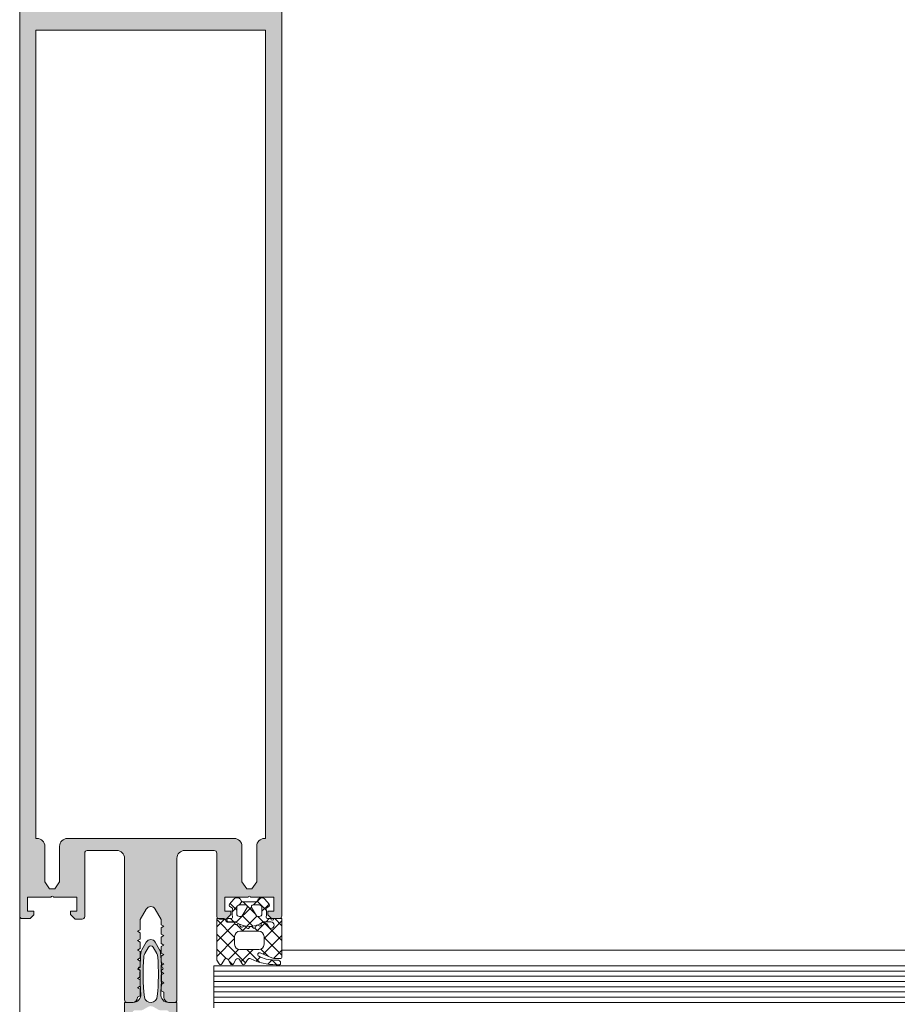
# Model space of a CAD drawing. Header units: millimetres. Extents: x 71658 to 298332, y -154437 to -30421.
# Tile 8 of 155: x 90930 to 91098, y -60280 to -60092. Entities that reach past the tile are written whole.
import ezdxf

# ---------------------------------------------------------------- set-up
doc = ezdxf.new("R2010")
doc.units = ezdxf.units.MM
doc.header["$LTSCALE"] = 500
doc.header["$MEASUREMENT"] = 0
doc.linetypes.add('Solid Line', pattern=[0])
for name, color, linetype, lineweight in [('A-13-UKS', 250, 'Continuous', 5), ('DR', 250, 'Continuous', 9), ('SEINAD', 7, 'Continuous', 13)]:
    doc.layers.add(name, color=color, linetype=linetype, lineweight=lineweight)

# ---------------------------------------------------------------- blocks, each defined once
blk = doc.blocks.new('lülanduks')
at = {"layer": 'A-13-UKS', "extrusion": (0, 0, -1)}
h = blk.add_hatch(color=256, dxfattribs=at)
edge = h.paths.add_edge_path()
edge.add_arc((-90978.78880027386, -58692.59207830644), 1.500000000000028, 89.99999999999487, 180)
edge.add_line((-90980.28880027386, -58692.59207830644), (-90980.28880027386, -58865.59207830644))
edge.add_arc((-90979.78880027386, -58865.59207830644), 0.4999999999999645, 180, 269.9999999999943)
edge.add_line((-90979.78880027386, -58866.09207830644), (-90978.28880027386, -58866.09207830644))
edge.add_line((-90978.28880027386, -58866.09207830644), (-90977.58880027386, -58865.39207830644))
edge.add_line((-90977.58880027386, -58865.39207830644), (-90977.58880027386, -58864.69207830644))
edge.add_line((-90977.58880027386, -58864.69207830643), (-90978.78880027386, -58864.69207830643))
edge.add_line((-90978.78880027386, -58864.69207830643), (-90978.78880027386, -58861.99207830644))
edge.add_line((-90978.78880027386, -58861.99207830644), (-90974.33374924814, -58861.99207830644))
edge.add_ellipse((-90974.08880027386, -58862.04207830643), major_axis=(-0.2500000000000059, 0), ratio=1, start_angle=191.5369590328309, end_angle=348.4630409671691, ccw=False)
edge.add_line((-90973.84385129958, -58861.99207830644), (-90969.38880027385, -58861.99207830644))
edge.add_line((-90969.38880027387, -58861.99207830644), (-90969.38880027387, -58864.69207830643))
edge.add_line((-90969.38880027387, -58864.69207830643), (-90970.58880027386, -58864.69207830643))
edge.add_line((-90970.58880027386, -58864.69207830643), (-90970.58880027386, -58865.29207830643))
edge.add_line((-90970.58880027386, -58865.29207830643), (-90969.68880027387, -58866.19207830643))
edge.add_line((-90969.68880027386, -58866.19207830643), (-90968.38880027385, -58866.19207830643))
edge.add_arc((-90968.38880027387, -58865.69207830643), 0.5000000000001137, 270.0000000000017, 360)
edge.add_line((-90967.88880027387, -58865.69207830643), (-90967.88880027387, -58853.59207830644))
edge.add_ellipse((-90967.38880027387, -58853.59207830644), major_axis=(-0.4999999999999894, 0), ratio=1, start_angle=270.0000000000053, end_angle=360, ccw=False)
edge.add_line((-90967.38880027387, -58853.09207830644), (-90961.78880027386, -58853.09207830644))
edge.add_ellipse((-90961.78880027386, -58854.59207830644), major_axis=(-1.500000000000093, 0), ratio=1, start_angle=180, end_angle=270.0000000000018, ccw=False)
edge.add_line((-90960.28880027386, -58854.59207830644), (-90960.28880027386, -58881.59207830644))
edge.add_arc((-90959.78880027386, -58881.59207830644), 0.4999999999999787, 180, 270.0000000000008)
edge.add_line((-90959.78880027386, -58882.09207830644), (-90958.78880027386, -58882.09207830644))
edge.add_arc((-90958.78880027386, -58881.09207830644), 1.000000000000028, 270.0000000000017, 360)
edge.add_line((-90957.78880027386, -58881.09207830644), (-90957.78880027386, -58880.14485510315))
edge.add_line((-90957.78880027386, -58880.14485510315), (-90957.28880027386, -58879.85617996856))
edge.add_line((-90957.28880027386, -58879.85617996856), (-90957.28880027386, -58878.63353023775))
edge.add_line((-90957.28880027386, -58878.63353023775), (-90957.78880027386, -58878.34485510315))
edge.add_line((-90957.78880027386, -58878.34485510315), (-90957.28880027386, -58878.05617996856))
edge.add_line((-90957.28880027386, -58878.05617996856), (-90957.28880027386, -58876.83353023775))
edge.add_line((-90957.28880027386, -58876.83353023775), (-90957.78880027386, -58876.54485510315))
edge.add_line((-90957.78880027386, -58876.54485510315), (-90957.28880027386, -58876.25617996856))
edge.add_line((-90957.28880027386, -58876.25617996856), (-90957.28880027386, -58875.03353023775))
edge.add_line((-90957.28880027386, -58875.03353023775), (-90957.78880027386, -58874.74485510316))
edge.add_line((-90957.78880027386, -58874.74485510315), (-90957.28880027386, -58874.45617996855))
edge.add_line((-90957.28880027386, -58874.45617996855), (-90957.28880027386, -58873.23353023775))
edge.add_line((-90957.28880027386, -58873.23353023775), (-90957.78880027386, -58872.94485510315))
edge.add_line((-90957.78880027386, -58872.94485510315), (-90957.28880027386, -58872.65617996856))
edge.add_line((-90957.28880027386, -58872.65617996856), (-90957.28880027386, -58871.43353023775))
edge.add_line((-90957.28880027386, -58871.43353023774), (-90957.78880027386, -58871.14485510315))
edge.add_line((-90957.78880027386, -58871.14485510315), (-90957.28880027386, -58870.85617996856))
edge.add_line((-90957.28880027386, -58870.85617996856), (-90957.28880027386, -58869.63353023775))
edge.add_line((-90957.28880027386, -58869.63353023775), (-90957.78880027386, -58869.34485510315))
edge.add_line((-90957.78880027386, -58869.34485510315), (-90957.28880027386, -58869.05617996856))
edge.add_line((-90957.28880027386, -58869.05617996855), (-90957.28880027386, -58867.83353023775))
edge.add_line((-90957.28880027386, -58867.83353023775), (-90957.78880027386, -58867.54485510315))
edge.add_line((-90957.78880027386, -58867.54485510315), (-90957.28880027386, -58867.25617996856))
edge.add_line((-90957.28880027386, -58867.25617996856), (-90957.28880027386, -58866.25617996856))
edge.add_line((-90957.28880027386, -58866.25617996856), (-90956.15482563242, -58864.29207830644))
edge.add_ellipse((-90955.28880022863, -58864.79207830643), major_axis=(-1.00000000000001, 0), ratio=1, start_angle=210.0000000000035, end_angle=330.00000000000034, ccw=False)
edge.add_line((-90954.42277482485, -58864.29207830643), (-90953.28880027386, -58866.25617987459))
edge.add_line((-90953.28880027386, -58866.25617987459), (-90953.28880027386, -58868.20340317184))
edge.add_line((-90953.28880027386, -58868.20340317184), (-90952.78880027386, -58868.49207830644))
edge.add_line((-90952.78880027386, -58868.49207830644), (-90953.28880027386, -58868.78075344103))
edge.add_line((-90953.28880027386, -58868.78075344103), (-90953.28880027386, -58870.00340317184))
edge.add_line((-90953.28880027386, -58870.00340317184), (-90952.78880027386, -58870.29207830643))
edge.add_line((-90952.78880027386, -58870.29207830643), (-90953.28880027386, -58870.58075344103))
edge.add_line((-90953.28880027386, -58870.58075344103), (-90953.28880027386, -58871.80340317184))
edge.add_line((-90953.28880027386, -58871.80340317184), (-90952.78880027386, -58872.09207830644))
edge.add_line((-90952.78880027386, -58872.09207830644), (-90953.28880027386, -58872.38075344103))
edge.add_line((-90953.28880027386, -58872.38075344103), (-90953.28880027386, -58873.60340317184))
edge.add_line((-90953.28880027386, -58873.60340317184), (-90952.78880027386, -58873.89207830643))
edge.add_line((-90952.78880027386, -58873.89207830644), (-90953.28880027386, -58874.18075344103))
edge.add_line((-90953.28880027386, -58874.18075344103), (-90953.28880027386, -58875.40340317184))
edge.add_line((-90953.28880027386, -58875.40340317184), (-90952.78880027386, -58875.69207830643))
edge.add_line((-90952.78880027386, -58875.69207830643), (-90953.28880027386, -58875.98075344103))
edge.add_line((-90953.28880027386, -58875.98075344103), (-90953.28880027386, -58877.20340317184))
edge.add_line((-90953.28880027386, -58877.20340317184), (-90952.78880027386, -58877.49207830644))
edge.add_line((-90952.78880027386, -58877.49207830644), (-90953.28880027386, -58877.78075344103))
edge.add_line((-90953.28880027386, -58877.78075344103), (-90953.28880027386, -58879.00340317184))
edge.add_line((-90953.28880027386, -58879.00340317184), (-90952.78880027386, -58879.29207830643))
edge.add_line((-90952.78880027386, -58879.29207830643), (-90953.28880027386, -58879.58075344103))
edge.add_line((-90953.28880027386, -58879.58075344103), (-90953.28880027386, -58880.80340317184))
edge.add_line((-90953.28880027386, -58880.80340317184), (-90952.78880027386, -58881.09207830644))
edge.add_arc((-90951.78880027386, -58881.09207830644), 0.9999999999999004, 180, 270.0000000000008)
edge.add_line((-90951.78880027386, -58882.09207830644), (-90950.78880027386, -58882.09207830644))
edge.add_arc((-90950.78880027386, -58881.59207830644), 0.4999999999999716, 269.9999999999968, 360)
edge.add_line((-90950.28880027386, -58881.59207830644), (-90950.28880027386, -58854.59207830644))
edge.add_ellipse((-90948.78880027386, -58854.59207830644), major_axis=(-1.500000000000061, 0), ratio=1, start_angle=270.00000000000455, end_angle=360, ccw=False)
edge.add_line((-90948.78880027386, -58853.09207830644), (-90943.18880018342, -58853.09207830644))
edge.add_ellipse((-90943.18880018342, -58853.59207830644), major_axis=(-0.500000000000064, 0), ratio=1, start_angle=180, end_angle=269.99999999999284, ccw=False)
edge.add_line((-90942.68880018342, -58853.59207830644), (-90942.68880018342, -58865.69207830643))
edge.add_arc((-90942.18880018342, -58865.69207830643), 0.5000000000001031, 180, 270.0000000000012)
edge.add_line((-90942.18880018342, -58866.19207830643), (-90940.88880018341, -58866.19207830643))
edge.add_line((-90940.88880018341, -58866.19207830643), (-90939.98880018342, -58865.29207830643))
edge.add_line((-90939.98880018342, -58865.29207830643), (-90939.98880018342, -58864.69207830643))
edge.add_line((-90939.98880018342, -58864.69207830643), (-90941.18880018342, -58864.69207830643))
edge.add_line((-90941.18880018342, -58864.69207830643), (-90941.18880018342, -58861.99207830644))
edge.add_line((-90941.18880018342, -58861.99207830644), (-90936.73374915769, -58861.99207830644))
edge.add_ellipse((-90936.48880018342, -58862.04207830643), major_axis=(-0.2500000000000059, 0), ratio=1, start_angle=191.5369590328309, end_angle=348.4630409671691, ccw=False)
edge.add_line((-90936.24385120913, -58861.99207830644), (-90931.7888001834, -58861.99207830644))
edge.add_line((-90931.7888001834, -58861.99207830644), (-90931.7888001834, -58864.69207830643))
edge.add_line((-90931.7888001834, -58864.69207830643), (-90932.9888001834, -58864.69207830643))
edge.add_line((-90932.98880018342, -58864.69207830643), (-90932.98880018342, -58865.39207830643))
edge.add_line((-90932.98880018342, -58865.39207830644), (-90932.28880018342, -58866.09207830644))
edge.add_line((-90932.2888001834, -58866.09207830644), (-90930.7888001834, -58866.09207830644))
edge.add_arc((-90930.7888001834, -58865.59207839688), 0.4999999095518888, 270.0000000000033, 360)
edge.add_line((-90930.28880027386, -58865.59207839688), (-90930.28880027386, -58692.59207830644))
edge.add_arc((-90931.78880027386, -58692.59207830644), 1.500000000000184, 0, 89.99999999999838)
edge.add_line((-90931.78880027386, -58691.09207830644), (-90978.78880027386, -58691.09207830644))
edge = h.paths.add_edge_path()
edge.add_line((-90933.38880027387, -58696.59207830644), (-90933.38880027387, -58850.79207830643))
edge.add_line((-90933.38880027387, -58850.79207830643), (-90933.58880018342, -58850.79207830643))
edge.add_arc((-90933.58880018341, -58852.29207830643), 1.500000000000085, 89.99999999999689, 180)
edge.add_line((-90935.08880018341, -58852.29207830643), (-90935.08880018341, -58859.09207830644))
edge.add_line((-90935.08880018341, -58859.09207830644), (-90935.99906998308, -58860.39207830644))
edge.add_line((-90935.99906998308, -58860.39207830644), (-90936.97853038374, -58860.39207830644))
edge.add_line((-90936.97853038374, -58860.39207830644), (-90937.88880018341, -58859.09207830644))
edge.add_line((-90937.88880018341, -58859.09207830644), (-90937.88880018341, -58852.29207830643))
edge.add_arc((-90939.38880018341, -58852.29207830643), 1.499999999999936, 0, 89.99999999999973)
edge.add_line((-90939.38880018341, -58850.79207830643), (-90971.18880027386, -58850.79207830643))
edge.add_arc((-90971.18880027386, -58852.29207830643), 1.500000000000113, 89.9999999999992, 180)
edge.add_line((-90972.68880027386, -58852.29207830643), (-90972.68880027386, -58859.09207830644))
edge.add_line((-90972.68880027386, -58859.09207830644), (-90973.59907007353, -58860.39207830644))
edge.add_line((-90973.59907007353, -58860.39207830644), (-90974.57853047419, -58860.39207830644))
edge.add_line((-90974.57853047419, -58860.39207830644), (-90975.48880027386, -58859.09207830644))
edge.add_line((-90975.48880027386, -58859.09207830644), (-90975.48880027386, -58852.29207830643))
edge.add_arc((-90976.98880027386, -58852.29207830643), 1.500000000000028, 0, 90.00000000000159)
edge.add_line((-90976.98880027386, -58850.79207830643), (-90977.18880027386, -58850.79207830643))
edge.add_line((-90977.18880027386, -58850.79207830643), (-90977.18880027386, -58696.59207830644))
edge.add_line((-90977.18880027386, -58696.59207830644), (-90933.38880027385, -58696.59207830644))
at = {"layer": 'A-13-UKS'}
h = blk.add_hatch(color=256, dxfattribs=at)
edge = h.paths.add_edge_path()
edge.add_line((90960.28922751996, -58882.0969464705), (90960.29050926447, -58914.23244809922))
edge.add_arc((90958.29050926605, -58914.23252787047), 2.000000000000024, 335.0249806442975, 360.002285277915, ccw=False)
edge.add_line((90960.10349318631, -58915.07697402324), (90959.01135044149, -58917.42175021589))
edge.add_ellipse((90959.28329802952, -58917.5484171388), major_axis=(0.2999999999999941, 0), ratio=1, start_angle=155.0249806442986, end_angle=274.9990580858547)
edge.add_line((90959.30943983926, -58917.84727597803), (90959.96561912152, -58917.7898785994))
edge.add_arc((90959.9917263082, -58918.08880540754), 0.3000646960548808, 360.0130158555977, 454.99134122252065, ccw=False)
edge.add_line((90960.29179099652, -58918.08873724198), (90960.29050925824, -58923.78963445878))
edge.add_arc((90959.29055603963, -58923.78968124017), 0.9999532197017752, 269.9973194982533, 360.0026805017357, ccw=False)
edge.add_line((90959.29050925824, -58924.78963445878), (90958.94050315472, -58924.78963445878))
edge.add_arc((90958.94050315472, -58923.78963445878), 0.9999999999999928, 180, 270, ccw=False)
edge.add_line((90957.94050315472, -58923.78963445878), (90957.94050315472, -58923.3894879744))
edge.add_line((90957.94050315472, -58923.3894879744), (90958.69082664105, -58923.3894879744))
edge.add_ellipse((90958.69082664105, -58923.0894879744), major_axis=(0.29999999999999, 0), ratio=1, start_angle=269.999999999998, end_angle=360)
edge.add_line((90958.99082664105, -58923.0894879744), (90958.99082664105, -58920.14537634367))
edge.add_ellipse((90957.99082664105, -58920.14537634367), major_axis=(1.000000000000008, 0), ratio=1, start_angle=0, end_angle=45.00036926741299)
edge.add_line((90958.69792886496, -58919.43826500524), (90955.99758199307, -58916.73795294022))
edge.add_ellipse((90955.29047522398, -58917.4443249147), major_axis=(0.9994805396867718, 0), ratio=1, start_angle=44.97021488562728, end_angle=135.0297851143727)
edge.add_line((90954.5833684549, -58916.73795294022), (90951.88173796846, -58919.43961668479))
edge.add_ellipse((90952.58884910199, -58920.1467191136), major_axis=(1.000000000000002, 0), ratio=1, start_angle=135.0003526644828, end_angle=180)
edge.add_line((90951.58884910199, -58920.1467191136), (90951.58884910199, -58923.0894879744))
edge.add_ellipse((90951.88884910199, -58923.0894879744), major_axis=(0.3000000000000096, 0), ratio=1, start_angle=180, end_angle=269.9999999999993)
edge.add_line((90951.88884910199, -58923.3894879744), (90952.6380739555, -58923.3894879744))
edge.add_line((90952.6380739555, -58923.3894879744), (90952.6380739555, -58923.78963445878))
edge.add_arc((90951.6380739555, -58923.78963445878), 0.9999999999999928, 269.99999999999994, 360, ccw=False)
edge.add_line((90951.6380739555, -58924.78963445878), (90951.28928855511, -58924.78963445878))
edge.add_arc((90951.2910366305, -58923.78666280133), 1.002973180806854, 180.1697589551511, 269.900139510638, ccw=False)
edge.add_line((90950.28806785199, -58923.78963445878), (90950.28934959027, -58918.08873724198))
edge.add_arc((90950.58930249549, -58918.0886887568), 0.2999529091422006, 84.99706321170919, 180.0092614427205, ccw=False)
edge.add_line((90950.61546043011, -58917.7898785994), (90951.27170354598, -58917.847286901))
edge.add_ellipse((90951.29784776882, -58917.54842827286), major_axis=(0.3000000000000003, 0), ratio=1, start_angle=265.0004792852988, end_angle=385.0007600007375)
edge.add_line((90951.56973842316, -58917.42163918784), (90950.476745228, -58915.07778888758))
edge.add_arc((90952.28934959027, -58914.23252832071), 2.000000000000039, 180, 205.0007600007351, ccw=False)
edge.add_line((90950.28934959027, -58914.23252832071), (90950.28934959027, -58882.0969464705))
edge.add_line((90950.28934959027, -58882.0969464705), (90951.9044666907, -58882.0969464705))
edge.add_ellipse((90951.9044666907, -58880.5969464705), major_axis=(1.500000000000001, 0), ratio=1, start_angle=270, end_angle=365.3974822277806)
edge.add_arc((90991.09181167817, -58876.89438914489), 37.86187162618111, 178.5184805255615, 185.3974822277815, ccw=False)
edge.add_line((90953.24259666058, -58875.91548895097), (90953.06580725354, -58875.81349036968))
edge.add_arc((90953.19074217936, -58875.59694646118), 0.2499999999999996, 119.99451277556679, 240.01721959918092, ccw=False)
edge.add_line((90953.06576291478, -58875.38042813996), (90953.25376522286, -58875.27190896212))
edge.add_arc((90991.69862859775, -58876.20930228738), 38.4562898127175, 534.6582817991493, 538.6032453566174, ccw=False)
edge.add_arc((90954.90283339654, -58872.76883542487), 1.499999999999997, 510.0012617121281, 534.6582817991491, ccw=False)
edge.add_line((90953.6037787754, -58872.01886403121), (90954.42814353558, -58870.5909497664))
edge.add_arc((90955.290722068, -58871.09705913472), 1.000094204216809, 390.3947608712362, 509.5981445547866, ccw=False)
edge.add_line((90956.15336326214, -58870.59105657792), (90956.97766083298, -58872.01883594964))
edge.add_arc((90955.67861042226, -58872.76881463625), 1.499999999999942, 365.3417505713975, 389.9990599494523, ccw=False)
edge.add_arc((90918.88281716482, -58876.20930228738), 38.4562898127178, 361.3968078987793, 365.3417505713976, ccw=False)
edge.add_line((90957.3276796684, -58875.27187322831), (90957.51574388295, -58875.38042813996))
edge.add_arc((90957.39076461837, -58875.59694646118), 0.2499999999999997, 299.9827804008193, 420.0054872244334, ccw=False)
edge.add_line((90957.51569954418, -58875.81349036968), (90957.33891013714, -58875.91548895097))
edge.add_arc((90919.48969511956, -58876.89438914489), 37.86187162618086, 354.60251777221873, 361.4815194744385, ccw=False)
edge.add_ellipse((90958.67704010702, -58880.5969464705), major_axis=(1.499999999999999, 0), ratio=1, start_angle=174.6025177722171, end_angle=270)
edge.add_line((90958.67704010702, -58882.0969464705), (90960.28922751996, -58882.0969464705))
edge = h.paths.add_edge_path()
edge.add_ellipse((90955.29075339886, -58880.86035922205), major_axis=(1.237737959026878, 0), ratio=1, start_angle=189.8940386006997, end_angle=358.2230016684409)
edge.add_ellipse((90914.24171763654, -58876.65023748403), major_axis=(42.49906671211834, 0), ratio=1, start_angle=354.2627309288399, end_angle=364.4060430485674)
edge.add_ellipse((90955.11961796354, -58873.50051747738), major_axis=(1.500000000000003, 0), ratio=1, start_angle=4.406043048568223, end_angle=30.0006371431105)
edge.add_line((90956.41864772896, -58872.7505030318), (90955.7237367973, -58871.54691290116))
edge.add_ellipse((90955.29072288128, -58871.79696669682), major_axis=(0.5000279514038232, 0), ratio=1, start_angle=30.0052687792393, end_angle=149.9947312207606)
edge.add_line((90954.85770896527, -58871.54691290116), (90954.16277651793, -58872.75060027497))
edge.add_ellipse((90955.46182246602, -58873.50058669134), major_axis=(1.499999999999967, 0), ratio=1, start_angle=150.0005991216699, end_angle=175.5940539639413)
edge.add_ellipse((90996.33972812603, -58876.65023748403), major_axis=(42.49906671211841, 0), ratio=1, start_angle=175.5940539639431, end_angle=185.9734797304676)
edge = h.paths.add_edge_path()
edge.add_arc((90953.36614419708, -58882.58917974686), 0.9999999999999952, 269.99999999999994, 299.9988134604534, ccw=False)
edge.add_line((90953.36614419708, -58883.58917974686), (90952.28825095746, -58883.58917974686))
edge.add_ellipse((90952.2879278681, -58884.08885665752), major_axis=(0.4996770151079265, 0), ratio=1, start_angle=89.96295275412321, end_angle=180.0370472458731)
edge.add_line((90951.78825095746, -58884.08917974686), (90951.78825095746, -58896.05155462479))
edge.add_ellipse((90952.08825095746, -58896.05155462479), major_axis=(0.3000000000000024, 0), ratio=1, start_angle=180, end_angle=269.9999999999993)
edge.add_line((90952.08825095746, -58896.35155462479), (90952.38906882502, -58896.35155462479))
edge.add_arc((90952.38906882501, -58896.6515546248), 0.3000000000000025, 360.0082283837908, 450.0000000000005, ccw=False)
edge.add_line((90952.68906882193, -58896.65151154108), (90952.68931296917, -58898.35155462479))
edge.add_ellipse((90953.18939645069, -58898.35146065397), major_axis=(0.5000834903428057, 0), ratio=1, start_angle=180.010766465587, end_angle=314.9905684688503)
edge.add_line((90953.54295066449, -58898.70513128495), (90954.22868064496, -58898.01940130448))
edge.add_arc((90955.28934959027, -58899.07905127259), 1.499292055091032, 404.9724649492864, 495.0275350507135, ccw=False)
edge.add_line((90956.35001853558, -58898.01940130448), (90957.03574851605, -58898.70513128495))
edge.add_ellipse((90957.38928320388, -58898.3515861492), major_axis=(0.4999809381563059, 0), ratio=1, start_angle=225.0008466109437, end_angle=360.003612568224)
edge.add_line((90957.88926414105, -58898.35155462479), (90957.88902000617, -58896.65159770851))
edge.add_arc((90958.18902000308, -58896.6515546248), 0.2999999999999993, 90.00000000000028, 180.0082283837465, ccw=False)
edge.add_line((90958.18902000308, -58896.35155462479), (90958.48812888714, -58896.35155462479))
edge.add_ellipse((90958.48812888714, -58896.05155462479), major_axis=(0.3000000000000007, 0), ratio=1, start_angle=269.9999999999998, end_angle=360)
edge.add_line((90958.78812888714, -58896.05155462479), (90958.78812888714, -58884.08917974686))
edge.add_ellipse((90958.28832720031, -58884.0889814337), major_axis=(0.4998017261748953, 0), ratio=1, start_angle=359.9772659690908, end_angle=450.0227340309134)
edge.add_line((90958.28812888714, -58883.58917974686), (90957.21029667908, -58883.58917974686))
edge.add_arc((90957.21029667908, -58882.58917974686), 0.9999999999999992, 239.9995447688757, 270, ccw=False)
edge.add_line((90956.71028979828, -58883.45520117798), (90955.78794578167, -58882.92267584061))
edge.add_ellipse((90955.28825095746, -58883.79113666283), major_axis=(1.001957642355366, 0), ratio=1, start_angle=60.08474642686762, end_angle=119.9152535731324)
edge.add_line((90954.78855613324, -58882.92267584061), (90953.86612626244, -58883.45521550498))
edge = h.paths.add_edge_path()
edge.add_ellipse((90952.28915716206, -58900.59712025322), major_axis=(0.4998076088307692, 0), ratio=1, start_angle=89.97794086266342, end_angle=180.0220591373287)
edge.add_line((90951.78934959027, -58900.59731268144), (90951.78934959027, -58912.99207586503))
edge.add_ellipse((90952.08934959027, -58912.99207586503), major_axis=(0.2999999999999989, 0), ratio=1, start_angle=180, end_angle=270.0000000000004)
edge.add_line((90952.08934959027, -58913.29207586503), (90952.39016745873, -58913.29207586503))
edge.add_arc((90952.39016745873, -58913.59207586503), 0.2999999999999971, 360.0102853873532, 450.0000000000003, ccw=False)
edge.add_line((90952.69016745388, -58913.59202201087), (90952.69047263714, -58915.29207586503))
edge.add_ellipse((90953.19055611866, -58915.2919818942), major_axis=(0.5000834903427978, 0), ratio=1, start_angle=180.010766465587, end_angle=314.9905684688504)
edge.add_line((90953.54411033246, -58915.64565252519), (90954.22984031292, -58914.95992254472))
edge.add_arc((90955.29047874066, -58916.01929199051), 1.499072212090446, 404.9657042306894, 495.0342957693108, ccw=False)
edge.add_line((90956.3511171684, -58914.95992254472), (90957.03690818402, -58915.64565252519))
edge.add_ellipse((90957.39044287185, -58915.29210738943), major_axis=(0.4999809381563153, 0), ratio=1, start_angle=225.0008466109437, end_angle=360.003612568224)
edge.add_line((90957.89042380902, -58915.29207586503), (90957.8901186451, -58913.59212971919))
edge.add_arc((90958.19011864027, -58913.59207586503), 0.2999999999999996, 89.99999999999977, 180.0102853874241, ccw=False)
edge.add_line((90958.19011864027, -58913.29207586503), (90958.48922751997, -58913.29207586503))
edge.add_ellipse((90958.48922751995, -58912.99207586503), major_axis=(0.2999999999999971, 0), ratio=1, start_angle=269.9999999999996, end_angle=360)
edge.add_line((90958.78922751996, -58912.99207586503), (90958.78922751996, -58900.59731268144))
edge.add_ellipse((90958.2895245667, -58900.59701563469), major_axis=(0.4997030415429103, 0), ratio=1, start_angle=359.9659407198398, end_angle=450.03405928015)
edge.add_line((90958.28922751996, -58900.09731268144), (90956.30448630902, -58900.09731268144))
edge.add_line((90956.30448630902, -58900.09731268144), (90955.64292625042, -58899.43572210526))
edge.add_ellipse((90955.28934959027, -58899.78902615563), major_axis=(0.4998401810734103, 0), ratio=1, start_angle=44.97790378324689, end_angle=135.0220962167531)
edge.add_line((90954.93577293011, -58899.43572210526), (90954.27421287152, -58900.09731268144))
edge.add_line((90954.27421287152, -58900.09731268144), (90952.28934959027, -58900.09731268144))
at = {"layer": 'A-13-UKS', "color": 7, "extrusion": (0, 0, -1)}
for p, q in [((90930.28880027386, -58865.59207839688), (90930.28880027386, -58692.59207830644)), ((90980.28880027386, -58692.59207830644), (90980.28880027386, -58865.59207830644)), ((90977.18880027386, -58696.59207830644), (90933.38880027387, -58696.59207830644)), ((90933.38880027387, -58696.59207830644), (90933.38880027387, -58850.79207830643)), ((90977.18880027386, -58850.79207830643), (90977.18880027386, -58696.59207830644)), ((90933.38880027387, -58850.79207830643), (90933.58880018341, -58850.79207830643)), ((90939.38880018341, -58850.79207830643), (90971.18880027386, -58850.79207830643)), ((90976.98880027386, -58850.79207830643), (90977.18880027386, -58850.79207830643)), ((90935.08880018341, -58852.29207830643), (90935.08880018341, -58859.09207830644)), ((90937.88880018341, -58859.09207830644), (90937.88880018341, -58852.29207830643)), ((90948.78880027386, -58853.09207830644), (90943.18880018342, -58853.09207830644)), ((90967.38880027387, -58853.09207830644), (90961.78880027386, -58853.09207830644)), ((90972.68880027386, -58852.29207830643), (90972.68880027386, -58859.09207830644)), ((90975.48880027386, -58859.09207830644), (90975.48880027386, -58852.29207830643)), ((90942.68880018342, -58853.59207830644), (90942.68880018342, -58865.69207830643)), ((90950.28880027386, -58881.59207830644), (90950.28880027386, -58854.59207830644)), ((90960.28880027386, -58854.59207830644), (90960.28880027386, -58881.59207830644)), ((90967.88880027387, -58865.69207830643), (90967.88880027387, -58853.59207830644)), ((90935.08880018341, -58859.09207830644), (90935.99906998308, -58860.39207830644)), ((90936.97853038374, -58860.39207830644), (90937.88880018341, -58859.09207830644)), ((90972.68880027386, -58859.09207830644), (90973.59907007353, -58860.39207830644)), ((90974.57853047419, -58860.39207830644), (90975.48880027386, -58859.09207830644)), ((90935.99906998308, -58860.39207830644), (90936.97853038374, -58860.39207830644)), ((90973.59907007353, -58860.39207830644), (90974.57853047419, -58860.39207830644)), ((90936.24385120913, -58861.99207830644), (90931.7888001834, -58861.99207830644)), ((90931.7888001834, -58861.99207830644), (90931.7888001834, -58864.69207830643)), ((90941.18880018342, -58861.99207830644), (90936.73374915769, -58861.99207830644)), ((90941.18880018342, -58864.69207830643), (90941.18880018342, -58861.99207830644)), ((90973.84385129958, -58861.99207830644), (90969.38880027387, -58861.99207830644)), ((90969.38880027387, -58861.99207830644), (90969.38880027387, -58864.69207830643)), ((90978.78880027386, -58861.99207830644), (90974.33374924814, -58861.99207830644)), ((90978.78880027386, -58864.69207830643), (90978.78880027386, -58861.99207830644)), ((90931.7888001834, -58864.69207830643), (90932.98880018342, -58864.69207830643)), ((90932.98880018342, -58864.69207830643), (90932.98880018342, -58865.39207830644)), ((90939.98880018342, -58865.29207830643), (90939.98880018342, -58864.69207830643)), ((90939.98880018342, -58864.69207830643), (90941.18880018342, -58864.69207830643)), ((90954.42277482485, -58864.29207830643), (90953.28880027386, -58866.25617987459)), ((90957.28880027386, -58866.25617996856), (90956.15482563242, -58864.29207830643)), ((90969.38880027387, -58864.69207830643), (90970.58880027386, -58864.69207830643)), ((90970.58880027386, -58864.69207830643), (90970.58880027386, -58865.29207830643)), ((90977.58880027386, -58865.39207830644), (90977.58880027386, -58864.69207830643)), ((90977.58880027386, -58864.69207830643), (90978.78880027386, -58864.69207830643)), ((90932.2888001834, -58866.09207830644), (90930.7888001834, -58866.09207830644)), ((90932.98880018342, -58865.39207830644), (90932.2888001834, -58866.09207830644)), ((90940.88880018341, -58866.19207830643), (90939.98880018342, -58865.29207830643)), ((90942.18880018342, -58866.19207830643), (90940.88880018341, -58866.19207830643)), ((90953.28880027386, -58866.25617987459), (90953.28880027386, -58868.20340317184)), ((90957.28880027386, -58867.25617996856), (90957.28880027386, -58866.25617996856)), ((90969.68880027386, -58866.19207830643), (90968.38880027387, -58866.19207830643)), ((90970.58880027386, -58865.29207830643), (90969.68880027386, -58866.19207830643)), ((90978.28880027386, -58866.09207830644), (90977.58880027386, -58865.39207830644)), ((90979.78880027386, -58866.09207830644), (90978.28880027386, -58866.09207830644)), ((90953.28880027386, -58868.20340317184), (90952.78880027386, -58868.49207830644)), ((90952.78880027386, -58868.49207830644), (90953.28880027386, -58868.78075344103)), ((90957.78880027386, -58867.54485510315), (90957.28880027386, -58867.25617996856)), ((90957.28880027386, -58867.83353023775), (90957.78880027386, -58867.54485510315)), ((90957.28880027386, -58869.05617996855), (90957.28880027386, -58867.83353023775)), ((90953.28880027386, -58870.00340317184), (90952.78880027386, -58870.29207830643)), ((90952.78880027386, -58870.29207830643), (90953.28880027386, -58870.58075344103)), ((90953.28880027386, -58868.78075344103), (90953.28880027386, -58870.00340317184)), ((90957.78880027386, -58869.34485510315), (90957.28880027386, -58869.05617996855)), ((90957.28880027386, -58869.63353023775), (90957.78880027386, -58869.34485510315)), ((90957.28880027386, -58870.85617996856), (90957.28880027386, -58869.63353023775)), ((90953.28880027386, -58871.80340317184), (90952.78880027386, -58872.09207830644)), ((90952.78880027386, -58872.09207830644), (90953.28880027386, -58872.38075344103)), ((90953.28880027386, -58870.58075344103), (90953.28880027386, -58871.80340317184)), ((90957.78880027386, -58871.14485510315), (90957.28880027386, -58870.85617996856)), ((90957.28880027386, -58871.43353023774), (90957.78880027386, -58871.14485510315)), ((90957.28880027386, -58872.65617996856), (90957.28880027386, -58871.43353023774)), ((90953.28880027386, -58873.60340317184), (90952.78880027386, -58873.89207830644)), ((90952.78880027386, -58873.89207830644), (90953.28880027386, -58874.18075344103)), ((90953.28880027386, -58872.38075344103), (90953.28880027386, -58873.60340317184)), ((90957.78880027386, -58872.94485510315), (90957.28880027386, -58872.65617996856)), ((90957.28880027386, -58873.23353023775), (90957.78880027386, -58872.94485510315)), ((90957.28880027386, -58874.45617996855), (90957.28880027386, -58873.23353023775)), ((90953.28880027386, -58875.40340317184), (90952.78880027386, -58875.69207830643)), ((90952.78880027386, -58875.69207830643), (90953.28880027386, -58875.98075344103)), ((90953.28880027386, -58874.18075344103), (90953.28880027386, -58875.40340317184)), ((90953.28880027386, -58875.98075344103), (90953.28880027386, -58877.20340317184)), ((90957.78880027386, -58874.74485510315), (90957.28880027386, -58874.45617996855)), ((90957.28880027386, -58875.03353023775), (90957.78880027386, -58874.74485510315)), ((90957.28880027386, -58876.25617996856), (90957.28880027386, -58875.03353023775)), ((90953.28880027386, -58877.20340317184), (90952.78880027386, -58877.49207830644)), ((90952.78880027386, -58877.49207830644), (90953.28880027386, -58877.78075344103)), ((90953.28880027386, -58877.78075344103), (90953.28880027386, -58879.00340317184)), ((90957.78880027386, -58876.54485510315), (90957.28880027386, -58876.25617996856)), ((90957.28880027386, -58876.83353023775), (90957.78880027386, -58876.54485510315)), ((90957.28880027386, -58878.05617996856), (90957.28880027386, -58876.83353023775)), ((90953.28880027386, -58879.00340317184), (90952.78880027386, -58879.29207830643)), ((90952.78880027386, -58879.29207830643), (90953.28880027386, -58879.58075344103)), ((90953.28880027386, -58879.58075344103), (90953.28880027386, -58880.80340317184)), ((90957.78880027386, -58878.34485510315), (90957.28880027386, -58878.05617996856)), ((90957.28880027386, -58878.63353023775), (90957.78880027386, -58878.34485510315)), ((90957.28880027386, -58879.85617996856), (90957.28880027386, -58878.63353023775)), ((90953.28880027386, -58880.80340317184), (90952.78880027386, -58881.09207830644)), ((90957.78880027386, -58880.14485510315), (90957.28880027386, -58879.85617996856)), ((90957.78880027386, -58881.09207830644), (90957.78880027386, -58880.14485510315)), ((90951.78880027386, -58882.09207830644), (90950.78880027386, -58882.09207830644)), ((90959.78880027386, -58882.09207830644), (90958.78880027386, -58882.09207830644))]:
    blk.add_line(p, q, dxfattribs=at)
at = {"layer": 'A-13-UKS', "color": 7}
for p, q in [((90970.30904473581, -58863.35147955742), (90971.12538995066, -58862.378563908)), ((90977.05225761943, -58862.37860133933), (90977.86866386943, -58863.35151698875)), ((90970.88881768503, -58864.09279730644), (90970.38881768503, -58863.80411627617)), ((90970.88881768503, -58864.22018530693), (90970.88881768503, -58864.09279730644)), ((90971.68876365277, -58863.99207678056), (90971.68876365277, -58865.1920737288)), ((90973.3887758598, -58863.49207678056), (90972.18876365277, -58863.49207678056)), ((90972.72483543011, -58865.54207983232), (90973.64860251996, -58863.9420737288)), ((90972.9382561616, -58862.8927927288), (90975.23950859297, -58862.8927927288)), ((90974.5289736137, -58863.9420737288), (90975.45274070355, -58865.54207983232)), ((90975.98875144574, -58863.49207678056), (90974.78880027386, -58863.49207678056)), ((90976.48875144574, -58865.1920737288), (90976.48875144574, -58863.99207678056)), ((90977.78882988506, -58863.8041537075), (90977.28882988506, -58864.09283473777)), ((90977.28882988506, -58864.09283473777), (90977.28882988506, -58864.22022273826)), ((90967.8888420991, -58873.99279578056), (90967.8888420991, -58866.09279730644)), ((90967.8888420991, -58866.09279730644), (90969.24266289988, -58866.09279730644)), ((90969.92912530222, -58866.09279730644), (90970.5798673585, -58866.09279730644)), ((90972.18876365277, -58865.6920737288), (90972.46500876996, -58865.6920737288)), ((90975.7125673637, -58865.6920737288), (90975.98875144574, -58865.6920737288)), ((90977.58418890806, -58866.09279730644), (90978.18882989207, -58866.09279730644)), ((90978.78886651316, -58866.09279730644), (90980.28886651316, -58866.09279730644)), ((90980.28886651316, -58866.09279730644), (90980.28886651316, -58873.4924524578)), ((90970.03642510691, -58866.79279425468), (90971.30882500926, -58866.79279425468)), ((90971.33674250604, -58866.69279578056), (90970.11882256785, -58866.69279578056)), ((90971.30882500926, -58866.79279425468), (90971.30882500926, -58866.94773962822)), ((90971.74504327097, -58867.21504309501), (90971.88249444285, -58867.14501288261)), ((90975.8888420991, -58868.49279730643), (90972.2888420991, -58868.49279730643)), ((90972.30845879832, -58867.33467200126), (90972.36210870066, -58867.53483679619)), ((90972.85258721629, -58867.68013098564), (90972.95958184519, -58867.58380225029)), ((90973.44475030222, -58867.66064551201), (90973.54472588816, -58867.83380225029)), ((90974.05613946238, -58867.84719946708), (90974.13456963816, -58867.72645666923)), ((90974.62303399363, -58867.67511084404), (90974.76445245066, -58867.81649878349)), ((90975.2618889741, -58867.6970682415), (90975.306383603, -58867.56015112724)), ((90975.76494073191, -58867.38411047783), (90975.95103692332, -58867.49154761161)), ((90976.35887383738, -58867.27012732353), (90976.3663811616, -58867.12635901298)), ((90978.18882989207, -58866.69279578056), (90976.9048423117, -58866.69279578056)), ((90977.56102227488, -58867.30539801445), (90977.84245538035, -58867.79279425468)), ((90971.2888420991, -58869.49279730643), (90971.2888420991, -58870.99279730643)), ((90976.8888420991, -58870.99279730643), (90976.8888420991, -58869.49279730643)), ((90953.6037787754, -58872.01886403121), (90954.42814353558, -58870.5909497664)), ((90954.85770896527, -58871.54691290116), (90954.16277651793, -58872.75060027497)), ((90956.41864772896, -58872.7505030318), (90955.7237367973, -58871.54691290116)), ((90956.15336326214, -58870.59105657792), (90956.97766083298, -58872.01883594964)), ((90972.2888420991, -58871.99279730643), (90975.8888420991, -58871.99279730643)), ((90968.32188653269, -58874.74279578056), (90967.8888420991, -58873.99279578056)), ((90969.32933282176, -58873.89779455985), (90968.84147881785, -58874.74279578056)), ((90970.52733086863, -58874.74279578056), (90970.03947686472, -58873.89779455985)), ((90971.53483819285, -58873.89779455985), (90971.04692315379, -58874.74279578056)), ((90972.73283623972, -58874.74279578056), (90972.24498223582, -58873.89779455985)), ((90973.71477289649, -58873.94197433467), (90973.25242852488, -58874.74279578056)), ((90978.38969659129, -58873.60600073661), (90976.18120049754, -58872.62270911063)), ((90980.08885430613, -58873.69244940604), (90978.79643487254, -58873.69244940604)), ((90978.83885430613, -58873.9924524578), (90979.44883965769, -58873.9924524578)), ((90953.06576291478, -58875.38042813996), (90953.25376522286, -58875.27190896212)), ((90953.24259666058, -58875.91548895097), (90953.06580725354, -58875.81349036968)), ((90957.3276796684, -58875.27187322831), (90957.51574388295, -58875.38042813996)), ((90957.51569954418, -58875.81349036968), (90957.33891013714, -58875.91548895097)), ((90979.84886407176, -58874.89245398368), (90979.17882012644, -58874.89245398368)), ((90980.04881524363, -58874.59245093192), (90980.04881524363, -58874.69244940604)), ((90950.28934959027, -58914.23252832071), (90950.28934959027, -58882.0969464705)), ((90950.28934959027, -58882.0969464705), (90951.9044666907, -58882.0969464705)), ((90958.67704010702, -58882.0969464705), (90960.28922751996, -58882.0969464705)), ((90960.28922751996, -58882.0969464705), (90960.29050926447, -58914.23244809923))]:
    blk.add_line(p, q, dxfattribs=at)
at = {"layer": 'A-13-UKS', "linetype": 'Continuous'}
for p, q in [((90972.72727536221, -58862.8461046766), (90972.06597365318, -58863.50740638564)), ((90976.26839563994, -58862.1113144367), (90974.88763329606, -58863.49207678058)), ((90977.35026749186, -58864.51564455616), (90975.58695475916, -58862.75233182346)), ((90971.68876365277, -58864.46680079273), (90970.42967543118, -58863.20771257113)), ((90971.70409325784, -58863.86928678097), (90970.7973644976, -58864.77601554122)), ((90974.50143087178, -58863.87827920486), (90971.581324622, -58866.79838545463)), ((90975.29205107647, -58865.2637581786), (90972.92078049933, -58862.89248760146)), ((90977.85308661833, -58863.33295349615), (90976.48875144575, -58864.69728866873)), ((90969.42147091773, -58866.15190912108), (90967.88884209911, -58867.6845379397)), ((90971.2888420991, -58869.67953931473), (90967.88884209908, -58866.27953931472)), ((90971.10842860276, -58866.69279578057), (90970.50843012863, -58866.09279730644)), ((90974.75415706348, -58867.53219420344), (90972.73918631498, -58865.51722345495)), ((90975.54505893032, -58865.64098118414), (90973.62750306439, -58867.55853705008)), ((90976.74674237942, -58866.71844948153), (90975.72036662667, -58865.69207372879)), ((90980.28886651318, -58866.50983367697), (90976.88884209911, -58869.90985809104)), ((90977.89957284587, -58866.09279730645), (90977.29957437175, -58866.69279578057)), ((90980.28886651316, -58867.45424357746), (90978.92742024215, -58866.09279730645)), ((90971.32758869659, -58867.05212138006), (90967.88884209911, -58870.49086797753)), ((90971.30882500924, -58866.89319218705), (90971.20842707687, -58866.79279425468)), ((90972.90843012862, -58868.49279730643), (90971.65911939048, -58867.24348656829)), ((90973.47426881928, -58867.7117712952), (90972.69324280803, -58868.49279730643)), ((90975.71476016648, -58868.49279730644), (90975.09983467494, -58867.8778718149)), ((90977.10088339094, -58866.89148676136), (90975.49957284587, -58868.49279730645)), ((90980.28886651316, -58870.26057361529), (90976.84501484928, -58866.81672195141)), ((90973.35979692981, -58874.55682418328), (90967.8888420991, -58869.08586935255)), ((90971.28884209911, -58869.89719801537), (90967.88884209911, -58873.29719801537)), ((90980.28886651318, -58869.31616371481), (90976.7355204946, -58872.86950973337)), ((90980.28886651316, -58873.06690365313), (90976.8888420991, -58869.66687923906)), ((90969.6894894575, -58873.69284674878), (90967.8888420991, -58871.8921993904)), ((90972.03288476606, -58871.95948538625), (90970.05964419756, -58873.93272595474)), ((90974.80590288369, -58871.99279730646), (90972.48506446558, -58874.31363572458)), ((90976.02700684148, -58874.41770405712), (90973.6021000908, -58871.99279730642)), ((90977.72624343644, -58873.31061061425), (90976.3136933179, -58871.89806049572)), ((90980.28886651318, -58872.12249375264), (90978.72171126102, -58873.68964900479)), ((90976.19444075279, -58873.4105894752), (90975.40150325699, -58874.20352697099)), ((90978.43205731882, -58873.97930294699), (90977.63140280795, -58874.77995745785)), ((90979.30808680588, -58874.89245398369), (90978.39223193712, -58873.97659911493)), ((90970.87598119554, -58874.87933848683), (90970.23759725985, -58874.24095455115))]:
    blk.add_line(p, q, dxfattribs=at)
at = {"layer": 'A-13-UKS'}
for p, q in [((91864.91738514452, -58872.09207830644), (90980.28886651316, -58872.09207830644)), ((90967.28880027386, -58875.09207830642), (91864.91738514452, -58875.09207830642)), ((90967.28880027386, -58875.09207830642), (90967.28880027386, -58883.09207830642)), ((90967.28880027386, -58876.09207830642), (91864.91738514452, -58876.09207830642)), ((90967.28880027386, -58877.09207830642), (91864.91738514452, -58877.09207830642)), ((90967.28880027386, -58878.09207830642), (91864.91738514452, -58878.09207830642)), ((90967.28880027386, -58879.09207830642), (91864.91738514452, -58879.09207830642)), ((90967.28880027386, -58880.09207830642), (91864.91738514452, -58880.09207830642)), ((90967.28880027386, -58881.09207830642), (91864.91738514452, -58881.09207830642)), ((90967.28880027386, -58882.09207830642), (91864.91738514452, -58882.09207830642))]:
    blk.add_line(p, q, dxfattribs=at)
at = {"layer": 'A-13-UKS', "color": 7, "extrusion": (0, 0, -1)}
for centre, radius, start, end in [((-90933.58880018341, -58852.29207830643), 1.500000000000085, 90, 180), ((-90939.38880018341, -58852.29207830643), 1.499999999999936, 0, 90), ((-90971.18880027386, -58852.29207830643), 1.500000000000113, 90, 180), ((-90976.98880027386, -58852.29207830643), 1.500000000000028, 0, 90), ((-90972.93824577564, -58862.39279018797), 0.5000025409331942, 269.9988098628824, 337.3791395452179), ((-90975.23950565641, -58862.39283103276), 0.4999616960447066, 202.6223871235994, 269.9996634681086), ((-90972.18884379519, -58863.99215692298), 0.5000801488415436, 0.009182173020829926, 89.9908178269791), ((-90973.3887825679, -58863.79208288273), 0.3000061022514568, 89.99871887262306, 209.9973084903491), ((-90974.78876667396, -58863.79206735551), 0.2999905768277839, 329.9975553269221, 90.00641731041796), ((-90975.98883943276, -58863.99198879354), 0.4999120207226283, 89.98991565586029, 180.0100843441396), ((-90930.7888001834, -58865.59207839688), 0.4999999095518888, 270, 0), ((-90942.18880018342, -58865.69207830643), 0.5000000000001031, 180, 270), ((-90968.38880027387, -58865.69207830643), 0.5000000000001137, 270, 0), ((-90970.0363479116, -58866.29286434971), 0.4999299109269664, 269.9911528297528, 352.8263290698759), ((-90970.5798673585, -58865.79279730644), 0.3000000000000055, 166.8024744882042, 270), ((-90972.18884252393, -58865.19199485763), 0.500078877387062, 270.0090365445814, 359.9909634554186), ((-90972.46506454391, -58865.39213126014), 0.2999424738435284, 209.9950008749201, 270.0106540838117), ((-90975.71250405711, -58865.39214430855), 0.2999294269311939, 269.9879064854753, 330.0064385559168), ((-90975.98884095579, -58865.19216323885), 0.4999104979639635, 179.9897410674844, 270.0102589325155), ((-90977.58892995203, -58865.79273467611), 0.3001000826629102, 270.9052083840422, 359.9814786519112), ((-90978.48884820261, -58866.09279730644), 0.300018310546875, 180, 0), ((-90979.78880027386, -58865.59207830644), 0.4999999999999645, 180, 270), ((-90972.2888420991, -58869.49279730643), 1, 0, 90), ((-90971.60886837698, -58866.94768112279), 0.30004337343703, 243.0089896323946, 359.9888279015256), ((-90971.33674250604, -58866.99279578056), 0.3000000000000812, 90, 125.841212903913), ((-90972.651859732, -58867.45722276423), 0.2999659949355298, 227.9971582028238, 345.0045244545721), ((-90973.80453772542, -58867.68379828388), 0.3000056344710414, 213.0014583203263, 329.9997465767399), ((-90974.97657740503, -58867.60436983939), 0.299992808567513, 197.9991015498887, 314.999461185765), ((-90975.8888420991, -58869.49279730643), 1, 90, 180), ((-90976.08707797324, -58867.25581318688), 0.2721725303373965, 183.0146986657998, 299.9890097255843), ((-90976.9048423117, -58867.19279578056), 0.4999999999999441, 54.92211572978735, 90), ((-90978.18882979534, -58867.59286531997), 0.3999335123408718, 269.9999861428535, 330.0062564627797), ((-90978.18882989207, -58867.34279730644), 0.6500015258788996, 90, 270), ((-90955.29072288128, -58871.79696669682), 0.5000279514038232, 30.00526877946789, 149.9947312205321), ((-90972.2888420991, -58870.99279730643), 0.9999999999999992, 270, 0), ((-90975.8888420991, -58870.99279730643), 1, 180, 270), ((-90996.33972812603, -58876.65023748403), 42.49906671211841, 354.0265202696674, 4.405946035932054), ((-90955.46182246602, -58873.50058669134), 1.499999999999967, 4.405946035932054, 29.99940087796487), ((-90955.11961796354, -58873.50051747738), 1.500000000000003, 149.9993628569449, 175.5939569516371), ((-90914.24171763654, -58876.65023748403), 42.49906671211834, 175.5939569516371, 185.7372690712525), ((-90969.68440484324, -58874.10283866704), 0.4100234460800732, 30.00522549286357, 149.9947745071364), ((-90971.88991021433, -58874.10278311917), 0.409995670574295, 29.99850318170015, 150.0014968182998), ((-90974.14860520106, -58874.21103449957), 0.5104937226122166, 31.80693853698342, 116.6614294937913), ((-90976.03885124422, -58872.94245455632), 0.3500006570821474, 298.0747923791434, 113.998416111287), ((-90978.83889386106, -58867.69226066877), 6.300191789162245, 270.0003597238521, 298.0721272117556), ((-90950.78880027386, -58881.59207830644), 0.4999999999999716, 270, 0), ((-90951.78880027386, -58881.09207830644), 0.9999999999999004, 180, 270), ((-90951.9044666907, -58880.5969464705), 1.500000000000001, 174.6025177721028, 270), ((-90955.29075339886, -58880.86035922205), 1.237737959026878, 181.7769983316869, 350.105961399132), ((-90958.67704010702, -58880.5969464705), 1.499999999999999, 270, 5.397482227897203), ((-90958.78880027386, -58881.09207830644), 1.000000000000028, 270, 0), ((-90959.78880027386, -58881.59207830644), 0.4999999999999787, 180, 270)]:
    blk.add_arc(centre, radius, start, end, dxfattribs=at)
at = {"layer": 'A-13-UKS', "color": 7}
for centre, radius, start, end in [((90943.18880018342, -58853.59207830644), 0.500000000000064, 90, 180), ((90948.78880027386, -58854.59207830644), 1.500000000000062, 0, 90), ((90961.78880027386, -58854.59207830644), 1.500000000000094, 90, 180), ((90967.38880027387, -58853.59207830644), 0.4999999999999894, 0, 90), ((90936.48880018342, -58862.04207830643), 0.2500000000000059, 11.53695903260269, 168.4630409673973), ((90971.73822719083, -58862.89285127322), 0.8000381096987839, 22.62276905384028, 139.9969352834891), ((90974.08880027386, -58862.04207830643), 0.2500000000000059, 11.53695903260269, 168.4630409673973), ((90976.43943416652, -58862.8927606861), 0.7999452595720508, 39.99667575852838, 157.3843929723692), ((90955.28880022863, -58864.79207830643), 1.00000000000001, 30.00000000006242, 149.9999999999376), ((90970.53879102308, -58863.5443369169), 0.2999621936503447, 139.9886842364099, 240.0017112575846), ((90973.93295797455, -58865.0064897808), 3.144052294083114, 165.5170032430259, 193.1975255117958), ((90974.24888103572, -58865.00652721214), 3.139994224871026, 345.4978757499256, 14.50212425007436), ((90977.63879193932, -58863.5443319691), 0.3000311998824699, 300.0049275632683, 39.98969084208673), ((90969.24264724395, -58866.39283980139), 0.3000424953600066, 7.188499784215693, 89.9970103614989), ((90970.11882267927, -58866.36280888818), 0.3299868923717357, 125.0900644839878, 269.9999806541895), ((90974.0888248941, -58863.18271894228), 4.400068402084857, 234.1587870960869, 305.0778842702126), ((90972.01867879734, -58867.41232629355), 0.3000043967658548, 15.00147120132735, 116.9968295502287), ((90973.17104995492, -58867.8186829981), 0.3160501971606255, 30.00259313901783, 131.9973775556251), ((90974.39958411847, -58867.89849046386), 0.3159561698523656, 44.99099134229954, 147.0104362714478), ((90975.60695277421, -58867.65783118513), 0.3160430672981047, 60.00702843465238, 161.9966871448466), ((90976.70454247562, -58867.14409616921), 0.338626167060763, 89.17828861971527, 176.9974869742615), ((90976.69496172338, -58867.80546409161), 1.000063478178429, 30.00227167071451, 89.1728436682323), ((90955.290722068, -58871.09705913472), 1.000094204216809, 30.39476087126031, 149.5981445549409), ((90954.90283339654, -58872.76883542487), 1.499999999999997, 150.001261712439, 174.6582817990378), ((90955.67861042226, -58872.76881463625), 1.499999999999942, 5.341750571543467, 29.99905994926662), ((90991.69862859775, -58876.20930228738), 38.4562898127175, 174.6582817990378, 178.6032453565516), ((90918.88281716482, -58876.20930228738), 38.4562898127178, 1.396807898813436, 5.341750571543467), ((90979.17893922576, -58864.19201501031), 10.70043897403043, 243.3398144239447, 269.9993622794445), ((90978.79651394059, -58872.69200762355), 1.000441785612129, 246.0062052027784, 269.9954717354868), ((90979.44894618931, -58874.59232151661), 0.5998690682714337, 359.9876390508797, 90.01017524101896), ((90980.08884056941, -58873.49242346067), 0.2000259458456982, 270.0039347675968, 359.9916940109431), ((90953.19074217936, -58875.59694646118), 0.2499999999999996, 119.9945127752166, 240.0172195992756), ((90991.09181167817, -58876.89438914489), 37.86187162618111, 178.5184805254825, 185.3974822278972), ((90919.48969511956, -58876.89438914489), 37.86187162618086, 354.6025177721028, 1.481519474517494), ((90957.39076461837, -58875.59694646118), 0.2499999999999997, 299.9827804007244, 60.00548722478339), ((90968.58168267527, -58874.59282417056), 0.2999758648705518, 209.9964001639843, 330.0035998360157), ((90970.78712701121, -58874.59282417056), 0.2999758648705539, 209.9964001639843, 330.0035998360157), ((90972.9926323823, -58874.59282417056), 0.2999758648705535, 209.9964001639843, 330.0035998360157), ((90979.84894319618, -58874.69258190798), 0.1998720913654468, 269.9773180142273, 0.03798330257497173)]:
    blk.add_arc(centre, radius, start, end, dxfattribs=at)

msp = doc.modelspace()

# ---------------------------------------------------------------- linework, layer by layer
at = {"layer": 'DR', "color": 250, "linetype": 'Solid Line', "lineweight": 13}
msp.add_line((90930.28880027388, -60399.41361150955), (90930.28880027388, -60149.41361150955), dxfattribs=at)
msp.add_line((90930.28880027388, -60399.41361150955), (90930.28880027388, -60149.41361150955), dxfattribs=at)
at = {"layer": 'SEINAD', "flags": 128}
msp.add_lwpolyline([(90930.28880027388, -60399.41361150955), (90930.28880027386, -58691.09207830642)], dxfattribs=at)

# ---------------------------------------------------------------- block references
at = {"layer": 'A-13-UKS'}
msp.add_blockref('lülanduks', (0, -1397.32153320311), dxfattribs=at)

doc.saveas('drawing.dxf')
